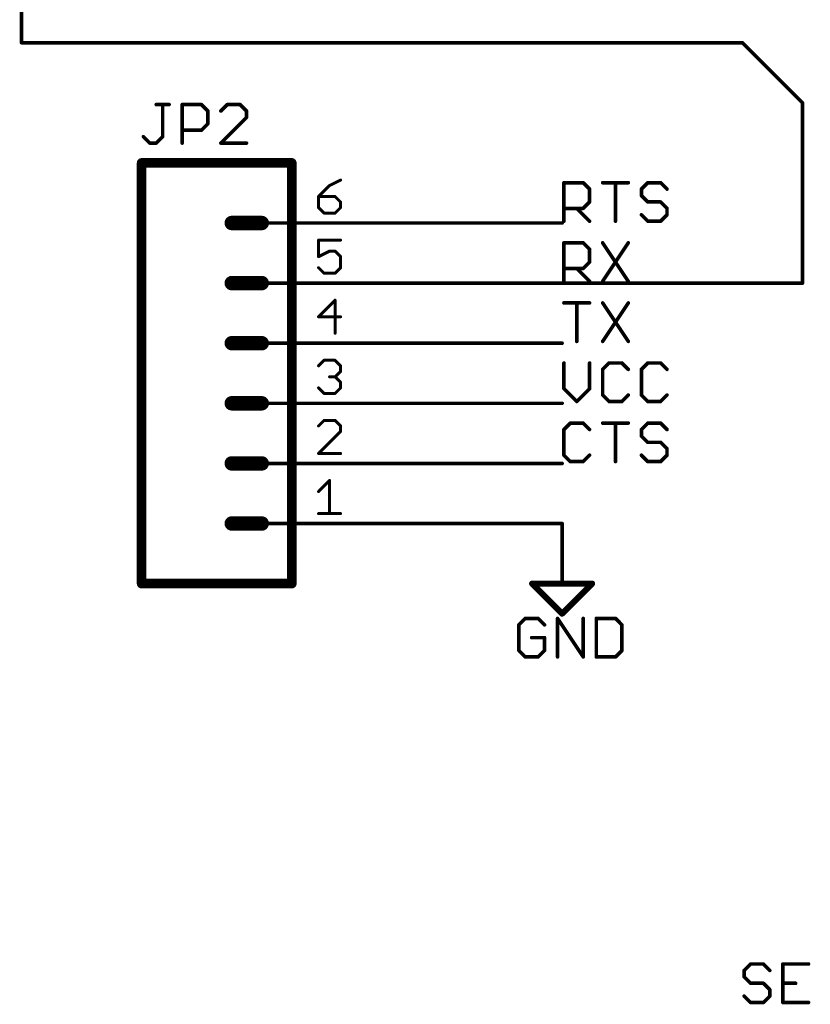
# Model space of a CAD drawing. Extents: x -3 to 170, y -3 to 86.
# Tile 1 of 27: x -3 to 31, y 0 to 42. Entities that reach past the tile are written whole.
import ezdxf

# ---------------------------------------------------------------- set-up
doc = ezdxf.new("R2010")
doc.units = 0
for name, color, linetype in [('91', 94, 'CONTINUOUS'), ('94', 14, 'CONTINUOUS'), ('95', 251, 'CONTINUOUS'), ('96', 251, 'CONTINUOUS')]:
    doc.layers.add(name, color=color, linetype=linetype)

msp = doc.modelspace()

# ---------------------------------------------------------------- linework, layer by layer
at = {"layer": '91', "const_width": 0.1524}
for points in [[(-2.54, 81.28), (-2.54, 40.64)], [(-2.54, 40.64), (27.94, 40.64)], [(27.94, 40.64), (30.48, 38.1)], [(30.48, 38.1), (30.48, 30.48)], [(12.7, 33.02), (20.32, 33.02)], [(30.48, 30.48), (12.7, 30.48)], [(12.7, 27.94), (20.32, 27.94)], [(12.7, 25.4), (20.32, 25.4)], [(12.7, 22.86), (20.32, 22.86)], [(12.7, 20.32), (20.32, 20.32)]]:
    msp.add_lwpolyline(points, dxfattribs=at)
at = {"layer": '91', "const_width": 0.0762}
for points in [[(-2.54, 40.6781, 1), (-2.54, 40.6019)], [(-2.5781, 40.64, 1), (-2.5019, 40.64)], [(27.9669, 40.6669, 1), (27.9131, 40.6131)], [(27.94, 40.6019, 1), (27.94, 40.6781)], [(30.5181, 38.1, 1), (30.4419, 38.1)], [(30.4531, 38.0731, 1), (30.5069, 38.1269)], [(12.7, 33.0581, 1), (12.7, 32.9819)], [(20.32, 32.9819, 1), (20.32, 33.0581)], [(12.7, 30.5181, 1), (12.7, 30.4419)], [(30.4419, 30.48, 1), (30.5181, 30.48)], [(30.48, 30.4419, 1), (30.48, 30.5181)], [(12.7, 27.9781, 1), (12.7, 27.9019)], [(20.32, 27.9019, 1), (20.32, 27.9781)], [(12.7, 25.4381, 1), (12.7, 25.3619)], [(20.32, 25.3619, 1), (20.32, 25.4381)], [(12.7, 22.8981, 1), (12.7, 22.8219)], [(20.32, 22.8219, 1), (20.32, 22.8981)], [(12.7, 20.3581, 1), (12.7, 20.2819)], [(20.32, 20.2819, 1), (20.32, 20.3581)]]:
    msp.add_lwpolyline(points, format="xyb", dxfattribs=at)
at = {"layer": '94'}
for points, const_width in [([(2.54, 35.56), (2.54, 17.78)], 0.4064), ([(2.54, 35.56), (8.89, 35.56)], 0.4064), ([(8.89, 17.78), (8.89, 35.56)], 0.4064), ([(6.35, 33.02), (7.62, 33.02)], 0.6096), ([(12.7, 33.02), (7.62, 33.02)], 0.1524), ([(6.35, 30.48), (7.62, 30.48)], 0.6096), ([(12.7, 30.48), (7.62, 30.48)], 0.1524), ([(6.35, 27.94), (7.62, 27.94)], 0.6096), ([(12.7, 27.94), (7.62, 27.94)], 0.1524), ([(6.35, 25.4), (7.62, 25.4)], 0.6096), ([(12.7, 25.4), (7.62, 25.4)], 0.1524), ([(6.35, 22.86), (7.62, 22.86)], 0.6096), ([(12.7, 22.86), (7.62, 22.86)], 0.1524), ([(6.35, 20.32), (7.62, 20.32)], 0.6096), ([(12.7, 20.32), (7.62, 20.32)], 0.1524), ([(20.32, 20.32), (20.32, 17.78)], 0.1524), ([(8.89, 17.78), (2.54, 17.78)], 0.4064), ([(19.05, 17.78), (21.59, 17.78)], 0.254), ([(20.32, 16.51), (19.05, 17.78)], 0.254), ([(21.59, 17.78), (20.32, 16.51)], 0.254)]:
    msp.add_lwpolyline(points, dxfattribs=dict(at, const_width=const_width))
for points, const_width in [([(2.6416, 35.56, 1), (2.4384, 35.56)], 0.2032), ([(2.54, 35.6616, 1), (2.54, 35.4584)], 0.2032), ([(8.9916, 35.56, 1), (8.7884, 35.56)], 0.2032), ([(8.89, 35.4584, 1), (8.89, 35.6616)], 0.2032), ([(6.35, 33.1724, 1), (6.35, 32.8676)], 0.3048), ([(7.62, 32.8676, 1), (7.62, 33.1724)], 0.3048), ([(7.62, 33.0581, 1), (7.62, 32.9819)], 0.0762), ([(12.7, 32.9819, 1), (12.7, 33.0581)], 0.0762), ([(6.35, 30.6324, 1), (6.35, 30.3276)], 0.3048), ([(7.62, 30.3276, 1), (7.62, 30.6324)], 0.3048), ([(7.62, 30.5181, 1), (7.62, 30.4419)], 0.0762), ([(12.7, 30.4419, 1), (12.7, 30.5181)], 0.0762), ([(6.35, 28.0924, 1), (6.35, 27.7876)], 0.3048), ([(7.62, 27.7876, 1), (7.62, 28.0924)], 0.3048), ([(7.62, 27.9781, 1), (7.62, 27.9019)], 0.0762), ([(12.7, 27.9019, 1), (12.7, 27.9781)], 0.0762), ([(6.35, 25.5524, 1), (6.35, 25.2476)], 0.3048), ([(7.62, 25.2476, 1), (7.62, 25.5524)], 0.3048), ([(7.62, 25.4381, 1), (7.62, 25.3619)], 0.0762), ([(12.7, 25.3619, 1), (12.7, 25.4381)], 0.0762), ([(6.35, 23.0124, 1), (6.35, 22.7076)], 0.3048), ([(7.62, 22.7076, 1), (7.62, 23.0124)], 0.3048), ([(7.62, 22.8981, 1), (7.62, 22.8219)], 0.0762), ([(12.7, 22.8219, 1), (12.7, 22.8981)], 0.0762), ([(6.35, 20.4724, 1), (6.35, 20.1676)], 0.3048), ([(7.62, 20.1676, 1), (7.62, 20.4724)], 0.3048), ([(7.62, 20.3581, 1), (7.62, 20.2819)], 0.0762), ([(12.7, 20.2819, 1), (12.7, 20.3581)], 0.0762), ([(20.3581, 20.32, 1), (20.2819, 20.32)], 0.0762), ([(2.54, 17.8816, 1), (2.54, 17.6784)], 0.2032), ([(8.89, 17.6784, 1), (8.89, 17.8816)], 0.2032), ([(19.05, 17.8435, 1), (19.05, 17.7165)], 0.127), ([(19.0949, 17.8249, 1), (19.0051, 17.7351)], 0.127), ([(21.6349, 17.7351, 1), (21.5451, 17.8249)], 0.127), ([(21.59, 17.7165, 1), (21.59, 17.8435)], 0.127), ([(2.4384, 17.78, 1), (2.6416, 17.78)], 0.2032), ([(8.7884, 17.78, 1), (8.9916, 17.78)], 0.2032), ([(20.2819, 17.78, 1), (20.3581, 17.78)], 0.0762), ([(20.2751, 16.5549, 1), (20.3649, 16.4651)], 0.127), ([(20.2751, 16.4651, 1), (20.3649, 16.5549)], 0.127)]:
    msp.add_lwpolyline(points, format="xyb", dxfattribs=dict(at, const_width=const_width))
at = {"layer": '95'}
for points, const_width in [([(3.1585, 38.0252), (3.7009, 38.0252)], 0.1524), ([(3.4297, 36.6694), (3.4297, 38.0252)], 0.1524), ([(4.2534, 36.3982), (4.2534, 38.0252)], 0.1524), ([(4.2534, 38.0252), (5.0669, 38.0252)], 0.1524), ([(5.0669, 38.0252), (5.338, 37.754)], 0.1524), ([(6.1617, 38.0252), (5.8905, 37.754)], 0.1524), ([(6.704, 38.0252), (6.1617, 38.0252)], 0.1524), ([(6.9752, 37.754), (6.704, 38.0252)], 0.1524), ([(5.338, 37.754), (5.338, 37.2117)], 0.1524), ([(5.8905, 36.3982), (6.9752, 37.4829)], 0.1524), ([(6.9752, 37.4829), (6.9752, 37.754)], 0.1524), ([(5.338, 37.2117), (5.0669, 36.9405)], 0.1524), ([(2.6162, 36.6694), (2.8874, 36.3982)], 0.1524), ([(3.1585, 36.3982), (3.4297, 36.6694)], 0.1524), ([(5.0669, 36.9405), (4.2534, 36.9405)], 0.1524), ([(2.8874, 36.3982), (3.1585, 36.3982)], 0.1524), ([(6.9752, 36.3982), (5.8905, 36.3982)], 0.1524), ([(10.4864, 34.6043), (10.0203, 34.1382)], 0.127), ([(10.9524, 34.8373), (10.4864, 34.6043)], 0.127), ([(20.3962, 33.0962), (20.3962, 34.7232)], 0.1524), ([(20.3962, 34.7232), (21.2097, 34.7232)], 0.1524), ([(21.2097, 34.7232), (21.4809, 34.452)], 0.1524), ([(22.0334, 34.7232), (23.118, 34.7232)], 0.1524), ([(22.5757, 33.0962), (22.5757, 34.7232)], 0.1524), ([(23.9417, 34.7232), (23.6705, 34.452)], 0.1524), ([(24.484, 34.7232), (23.9417, 34.7232)], 0.1524), ([(24.7552, 34.452), (24.484, 34.7232)], 0.1524), ([(10.0203, 34.1382), (10.0203, 33.6721)], 0.127), ([(10.7194, 34.1382), (10.0203, 34.1382)], 0.127), ([(10.9524, 33.9052), (10.7194, 34.1382)], 0.127), ([(21.4809, 34.452), (21.4809, 33.9097)], 0.1524), ([(23.6705, 34.452), (23.6705, 34.1809)], 0.1524), ([(23.6705, 34.1809), (23.9417, 33.9097)], 0.1524), ([(10.0203, 33.6721), (10.2533, 33.4391)], 0.127), ([(10.7194, 33.4391), (10.9524, 33.6721)], 0.127), ([(10.9524, 33.6721), (10.9524, 33.9052)], 0.127), ([(21.2097, 33.6385), (20.3962, 33.6385)], 0.1524), ([(20.9385, 33.6385), (21.4809, 33.0962)], 0.1524), ([(21.4809, 33.9097), (21.2097, 33.6385)], 0.1524), ([(23.9417, 33.9097), (24.484, 33.9097)], 0.1524), ([(24.484, 33.9097), (24.7552, 33.6385)], 0.1524), ([(24.7552, 33.6385), (24.7552, 33.3674)], 0.1524), ([(10.2533, 33.4391), (10.7194, 33.4391)], 0.127), ([(23.9417, 33.0962), (23.6705, 33.3674)], 0.1524), ([(24.7552, 33.3674), (24.484, 33.0962)], 0.1524), ([(24.484, 33.0962), (23.9417, 33.0962)], 0.1524), ([(10.9524, 32.2973), (10.0203, 32.2973)], 0.127), ([(10.0203, 32.2973), (10.0203, 31.5982)], 0.127), ([(20.3962, 30.5562), (20.3962, 32.1832)], 0.1524), ([(20.3962, 32.1832), (21.2097, 32.1832)], 0.1524), ([(21.2097, 32.1832), (21.4809, 31.912)], 0.1524), ([(22.0334, 32.1832), (23.118, 30.5562)], 0.1524), ([(23.118, 32.1832), (22.0334, 30.5562)], 0.1524), ([(10.0203, 31.5982), (10.4864, 31.8312)], 0.127), ([(10.4864, 31.8312), (10.7194, 31.8312)], 0.127), ([(10.7194, 31.8312), (10.9524, 31.5982)], 0.127), ([(10.9524, 31.5982), (10.9524, 31.1321)], 0.127), ([(21.4809, 31.912), (21.4809, 31.3697)], 0.1524), ([(21.4809, 31.3697), (21.2097, 31.0985)], 0.1524), ([(10.2533, 30.8991), (10.0203, 31.1321)], 0.127), ([(10.7194, 30.8991), (10.2533, 30.8991)], 0.127), ([(10.9524, 31.1321), (10.7194, 30.8991)], 0.127), ([(21.2097, 31.0985), (20.3962, 31.0985)], 0.1524), ([(20.9385, 31.0985), (21.4809, 30.5562)], 0.1524), ([(10.7194, 29.7573), (10.0203, 29.0582)], 0.127), ([(10.7194, 28.3591), (10.7194, 29.7573)], 0.127), ([(20.3962, 29.6432), (21.4809, 29.6432)], 0.1524), ([(20.9385, 28.0162), (20.9385, 29.6432)], 0.1524), ([(22.0334, 29.6432), (23.118, 28.0162)], 0.1524), ([(23.118, 29.6432), (22.0334, 28.0162)], 0.1524), ([(10.0203, 29.0582), (10.9524, 29.0582)], 0.127), ([(10.0203, 26.9843), (10.2533, 27.2173)], 0.127), ([(10.2533, 27.2173), (10.7194, 27.2173)], 0.127), ([(10.7194, 27.2173), (10.9524, 26.9843)], 0.127), ([(20.3962, 27.1032), (20.3962, 26.0185)], 0.1524), ([(21.4809, 26.0185), (21.4809, 27.1032)], 0.1524), ([(22.3045, 27.1032), (22.0334, 26.832)], 0.1524), ([(22.8468, 27.1032), (22.3045, 27.1032)], 0.1524), ([(23.118, 26.832), (22.8468, 27.1032)], 0.1524), ([(23.9417, 27.1032), (23.6705, 26.832)], 0.1524), ([(24.484, 27.1032), (23.9417, 27.1032)], 0.1524), ([(24.7552, 26.832), (24.484, 27.1032)], 0.1524), ([(10.9524, 26.7512), (10.7194, 26.5182)], 0.127), ([(10.9524, 26.9843), (10.9524, 26.7512)], 0.127), ([(22.0334, 26.832), (22.0334, 25.7474)], 0.1524), ([(23.6705, 26.832), (23.6705, 25.7474)], 0.1524), ([(10.7194, 26.5182), (10.4864, 26.5182)], 0.127), ([(10.7194, 26.5182), (10.9524, 26.2852)], 0.127), ([(10.9524, 26.2852), (10.9524, 26.0521)], 0.127), ([(10.2533, 25.8191), (10.0203, 26.0521)], 0.127), ([(10.7194, 25.8191), (10.2533, 25.8191)], 0.127), ([(10.9524, 26.0521), (10.7194, 25.8191)], 0.127), ([(20.3962, 26.0185), (20.9385, 25.4762)], 0.1524), ([(20.9385, 25.4762), (21.4809, 26.0185)], 0.1524), ([(22.0334, 25.7474), (22.3045, 25.4762)], 0.1524), ([(22.8468, 25.4762), (23.118, 25.7474)], 0.1524), ([(23.6705, 25.7474), (23.9417, 25.4762)], 0.1524), ([(24.484, 25.4762), (24.7552, 25.7474)], 0.1524), ([(22.3045, 25.4762), (22.8468, 25.4762)], 0.1524), ([(23.9417, 25.4762), (24.484, 25.4762)], 0.1524), ([(10.2533, 24.6773), (10.0203, 24.4443)], 0.127), ([(10.7194, 24.6773), (10.2533, 24.6773)], 0.127), ([(10.9524, 24.4443), (10.7194, 24.6773)], 0.127), ([(20.6674, 24.5632), (20.3962, 24.292)], 0.1524), ([(21.2097, 24.5632), (20.6674, 24.5632)], 0.1524), ([(21.4809, 24.292), (21.2097, 24.5632)], 0.1524), ([(22.0334, 24.5632), (23.118, 24.5632)], 0.1524), ([(22.5757, 22.9362), (22.5757, 24.5632)], 0.1524), ([(23.9417, 24.5632), (23.6705, 24.292)], 0.1524), ([(24.484, 24.5632), (23.9417, 24.5632)], 0.1524), ([(24.7552, 24.292), (24.484, 24.5632)], 0.1524), ([(10.0203, 23.2791), (10.9524, 24.2112)], 0.127), ([(10.9524, 24.2112), (10.9524, 24.4443)], 0.127), ([(20.3962, 24.292), (20.3962, 23.2074)], 0.1524), ([(23.6705, 24.292), (23.6705, 24.0209)], 0.1524), ([(23.6705, 24.0209), (23.9417, 23.7497)], 0.1524), ([(23.9417, 23.7497), (24.484, 23.7497)], 0.1524), ([(24.484, 23.7497), (24.7552, 23.4785)], 0.1524), ([(10.9524, 23.2791), (10.0203, 23.2791)], 0.127), ([(24.7552, 23.4785), (24.7552, 23.2074)], 0.1524), ([(20.3962, 23.2074), (20.6674, 22.9362)], 0.1524), ([(20.6674, 22.9362), (21.2097, 22.9362)], 0.1524), ([(21.2097, 22.9362), (21.4809, 23.2074)], 0.1524), ([(23.9417, 22.9362), (23.6705, 23.2074)], 0.1524), ([(24.484, 22.9362), (23.9417, 22.9362)], 0.1524), ([(24.7552, 23.2074), (24.484, 22.9362)], 0.1524), ([(10.0203, 21.6712), (10.4864, 22.1373)], 0.127), ([(10.4864, 22.1373), (10.4864, 20.7391)], 0.127), ([(10.0203, 20.7391), (10.9524, 20.7391)], 0.127), ([(28.2874, 1.7032), (28.0162, 1.432)], 0.1524), ([(28.8297, 1.7032), (28.2874, 1.7032)], 0.1524), ([(29.1009, 1.432), (28.8297, 1.7032)], 0.1524), ([(30.738, 1.7032), (29.6534, 1.7032)], 0.1524), ([(29.6534, 1.7032), (29.6534, 0.0762)], 0.1524), ([(28.0162, 1.432), (28.0162, 1.1609)], 0.1524), ([(28.0162, 1.1609), (28.2874, 0.8897)], 0.1524), ([(28.2874, 0.8897), (28.8297, 0.8897)], 0.1524), ([(28.8297, 0.8897), (29.1009, 0.6185)], 0.1524), ([(29.6534, 0.8897), (30.1957, 0.8897)], 0.1524), ([(28.2874, 0.0762), (28.0162, 0.3474)], 0.1524), ([(29.1009, 0.3474), (28.8297, 0.0762)], 0.1524), ([(29.1009, 0.6185), (29.1009, 0.3474)], 0.1524), ([(28.8297, 0.0762), (28.2874, 0.0762)], 0.1524), ([(29.6534, 0.0762), (30.738, 0.0762)], 0.1524)]:
    msp.add_lwpolyline(points, dxfattribs=dict(at, const_width=const_width))
for points, const_width in [([(3.1585, 38.0633, 1), (3.1585, 37.9871)], 0.0762), ([(3.4678, 38.0252, 1), (3.3916, 38.0252)], 0.0762), ([(3.7009, 37.9871, 1), (3.7009, 38.0633)], 0.0762), ([(4.2915, 38.0252, 1), (4.2153, 38.0252)], 0.0762), ([(4.2534, 38.0633, 1), (4.2534, 37.9871)], 0.0762), ([(5.0938, 38.0521, 1), (5.0399, 37.9982)], 0.0762), ([(5.0669, 37.9871, 1), (5.0669, 38.0633)], 0.0762), ([(6.1617, 38.0633, 1), (6.1617, 37.9871)], 0.0762), ([(6.1886, 37.9982, 1), (6.1347, 38.0521)], 0.0762), ([(6.7309, 38.0521, 1), (6.6771, 37.9982)], 0.0762), ([(6.704, 37.9871, 1), (6.704, 38.0633)], 0.0762), ([(5.3761, 37.754, 1), (5.2999, 37.754)], 0.0762), ([(5.3111, 37.7271, 1), (5.365, 37.781)], 0.0762), ([(5.8636, 37.781, 1), (5.9175, 37.7271)], 0.0762), ([(7.0133, 37.754, 1), (6.9371, 37.754)], 0.0762), ([(6.9371, 37.4829, 1), (7.0133, 37.4829)], 0.0762), ([(6.9482, 37.7271, 1), (7.0021, 37.781)], 0.0762), ([(7.0021, 37.4559, 1), (6.9482, 37.5098)], 0.0762), ([(5.2999, 37.2117, 1), (5.3761, 37.2117)], 0.0762), ([(5.365, 37.1848, 1), (5.3111, 37.2386)], 0.0762), ([(2.6431, 36.6963, 1), (2.5893, 36.6424)], 0.0762), ([(3.3916, 36.6694, 1), (3.4678, 36.6694)], 0.0762), ([(3.4566, 36.6424, 1), (3.4028, 36.6963)], 0.0762), ([(4.2534, 36.9786, 1), (4.2534, 36.9024)], 0.0762), ([(5.0399, 36.9675, 1), (5.0938, 36.9136)], 0.0762), ([(5.0669, 36.9024, 1), (5.0669, 36.9786)], 0.0762), ([(2.8874, 36.4363, 1), (2.8874, 36.3601)], 0.0762), ([(2.8604, 36.3713, 1), (2.9143, 36.4251)], 0.0762), ([(3.1316, 36.4251, 1), (3.1855, 36.3713)], 0.0762), ([(3.1585, 36.3601, 1), (3.1585, 36.4363)], 0.0762), ([(4.2153, 36.3982, 1), (4.2915, 36.3982)], 0.0762), ([(5.8905, 36.4363, 1), (5.8905, 36.3601)], 0.0762), ([(5.8636, 36.4251, 1), (5.9175, 36.3713)], 0.0762), ([(6.9752, 36.3601, 1), (6.9752, 36.4363)], 0.0762), ([(10.4722, 34.6327, 1), (10.5006, 34.5759)], 0.0635), ([(10.5088, 34.5818, 1), (10.4639, 34.6267)], 0.0635), ([(10.9666, 34.8089, 1), (10.9382, 34.8657)], 0.0635), ([(20.4343, 34.7232, 1), (20.3581, 34.7232)], 0.0762), ([(20.3962, 34.7613, 1), (20.3962, 34.6851)], 0.0762), ([(21.2366, 34.7501, 1), (21.1828, 34.6962)], 0.0762), ([(21.2097, 34.6851, 1), (21.2097, 34.7613)], 0.0762), ([(22.0334, 34.7613, 1), (22.0334, 34.6851)], 0.0762), ([(22.6138, 34.7232, 1), (22.5376, 34.7232)], 0.0762), ([(23.118, 34.6851, 1), (23.118, 34.7613)], 0.0762), ([(23.9417, 34.7613, 1), (23.9417, 34.6851)], 0.0762), ([(23.9686, 34.6962, 1), (23.9147, 34.7501)], 0.0762), ([(24.5109, 34.7501, 1), (24.4571, 34.6962)], 0.0762), ([(24.484, 34.6851, 1), (24.484, 34.7613)], 0.0762), ([(10.0203, 34.1699, 1), (10.0203, 34.1064)], 0.0635), ([(9.9978, 34.1606, 1), (10.0428, 34.1157)], 0.0635), ([(10.0521, 34.1382, 1), (9.9886, 34.1382)], 0.0635), ([(10.7418, 34.1606, 1), (10.6969, 34.1157)], 0.0635), ([(10.7194, 34.1064, 1), (10.7194, 34.1699)], 0.0635), ([(21.519, 34.452, 1), (21.4428, 34.452)], 0.0762), ([(21.4539, 34.4251, 1), (21.5078, 34.479)], 0.0762), ([(23.7086, 34.452, 1), (23.6324, 34.452)], 0.0762), ([(23.6436, 34.479, 1), (23.6975, 34.4251)], 0.0762), ([(23.6975, 34.2078, 1), (23.6436, 34.1539)], 0.0762), ([(23.6324, 34.1809, 1), (23.7086, 34.1809)], 0.0762), ([(24.7282, 34.4251, 1), (24.7821, 34.479)], 0.0762), ([(10.0428, 33.6946, 1), (9.9978, 33.6497)], 0.0635), ([(10.9842, 33.9052, 1), (10.9207, 33.9052)], 0.0635), ([(10.93, 33.8827, 1), (10.9749, 33.9276)], 0.0635), ([(10.9749, 33.6497, 1), (10.93, 33.6946)], 0.0635), ([(20.3962, 33.6766, 1), (20.3962, 33.6004)], 0.0762), ([(20.9655, 33.6655, 1), (20.9116, 33.6116)], 0.0762), ([(21.2097, 33.6004, 1), (21.2097, 33.6766)], 0.0762), ([(21.4428, 33.9097, 1), (21.519, 33.9097)], 0.0762), ([(21.5078, 33.8828, 1), (21.4539, 33.9366)], 0.0762), ([(23.9417, 33.9478, 1), (23.9417, 33.8716)], 0.0762), ([(23.9147, 33.8828, 1), (23.9686, 33.9366)], 0.0762), ([(24.5109, 33.9366, 1), (24.4571, 33.8828)], 0.0762), ([(24.484, 33.8716, 1), (24.484, 33.9478)], 0.0762), ([(24.7933, 33.6385, 1), (24.7171, 33.6385)], 0.0762), ([(9.9886, 33.6721, 1), (10.0521, 33.6721)], 0.0635), ([(10.2533, 33.4709, 1), (10.2533, 33.4074)], 0.0635), ([(10.2309, 33.4166, 1), (10.2758, 33.4616)], 0.0635), ([(10.6969, 33.4616, 1), (10.7418, 33.4166)], 0.0635), ([(10.7194, 33.4074, 1), (10.7194, 33.4709)], 0.0635), ([(10.9207, 33.6721, 1), (10.9842, 33.6721)], 0.0635), ([(21.1828, 33.6655, 1), (21.2366, 33.6116)], 0.0762), ([(23.6975, 33.3943, 1), (23.6436, 33.3404)], 0.0762), ([(24.7171, 33.3674, 1), (24.7933, 33.3674)], 0.0762), ([(24.7282, 33.6116, 1), (24.7821, 33.6655)], 0.0762), ([(24.7821, 33.3404, 1), (24.7282, 33.3943)], 0.0762), ([(20.3581, 33.0962, 1), (20.4343, 33.0962)], 0.0762), ([(21.4539, 33.0693, 1), (21.5078, 33.1231)], 0.0762), ([(22.5376, 33.0962, 1), (22.6138, 33.0962)], 0.0762), ([(23.9417, 33.1343, 1), (23.9417, 33.0581)], 0.0762), ([(23.9147, 33.0693, 1), (23.9686, 33.1231)], 0.0762), ([(24.4571, 33.1231, 1), (24.5109, 33.0693)], 0.0762), ([(24.484, 33.0581, 1), (24.484, 33.1343)], 0.0762), ([(10.0203, 32.329, 1), (10.0203, 32.2655)], 0.0635), ([(10.0521, 32.2973, 1), (9.9886, 32.2973)], 0.0635), ([(10.9524, 32.2655, 1), (10.9524, 32.329)], 0.0635), ([(20.4343, 32.1832, 1), (20.3581, 32.1832)], 0.0762), ([(20.3962, 32.2213, 1), (20.3962, 32.1451)], 0.0762), ([(21.2366, 32.2101, 1), (21.1828, 32.1562)], 0.0762), ([(21.2097, 32.1451, 1), (21.2097, 32.2213)], 0.0762), ([(22.0651, 32.2043, 1), (22.0017, 32.1621)], 0.0762), ([(23.1497, 32.1621, 1), (23.0863, 32.2043)], 0.0762), ([(10.0061, 31.6266, 1), (10.0345, 31.5698)], 0.0635), ([(9.9886, 31.5982, 1), (10.0521, 31.5982)], 0.0635), ([(10.4864, 31.863, 1), (10.4864, 31.7995)], 0.0635), ([(10.5006, 31.8028, 1), (10.4722, 31.8596)], 0.0635), ([(10.7418, 31.8537, 1), (10.6969, 31.8088)], 0.0635), ([(10.7194, 31.7995, 1), (10.7194, 31.863)], 0.0635), ([(10.9842, 31.5982, 1), (10.9207, 31.5982)], 0.0635), ([(10.93, 31.5757, 1), (10.9749, 31.6206)], 0.0635), ([(21.519, 31.912, 1), (21.4428, 31.912)], 0.0762), ([(21.4539, 31.8851, 1), (21.5078, 31.939)], 0.0762), ([(21.4428, 31.3697, 1), (21.519, 31.3697)], 0.0762), ([(21.5078, 31.3428, 1), (21.4539, 31.3966)], 0.0762), ([(10.0428, 31.1546, 1), (9.9978, 31.1097)], 0.0635), ([(10.2533, 30.9308, 1), (10.2533, 30.8674)], 0.0635), ([(10.2309, 30.8766, 1), (10.2758, 30.9216)], 0.0635), ([(10.6969, 30.9216, 1), (10.7418, 30.8766)], 0.0635), ([(10.7194, 30.8674, 1), (10.7194, 30.9308)], 0.0635), ([(10.9207, 31.1321, 1), (10.9842, 31.1321)], 0.0635), ([(10.9749, 31.1097, 1), (10.93, 31.1546)], 0.0635), ([(20.3962, 31.1366, 1), (20.3962, 31.0604)], 0.0762), ([(20.9655, 31.1255, 1), (20.9116, 31.0716)], 0.0762), ([(21.1828, 31.1255, 1), (21.2366, 31.0716)], 0.0762), ([(21.2097, 31.0604, 1), (21.2097, 31.1366)], 0.0762), ([(20.3581, 30.5562, 1), (20.4343, 30.5562)], 0.0762), ([(21.4539, 30.5293, 1), (21.5078, 30.5831)], 0.0762), ([(22.0017, 30.5773, 1), (22.0651, 30.5351)], 0.0762), ([(23.0863, 30.5351, 1), (23.1497, 30.5773)], 0.0762), ([(10.7511, 29.7573, 1), (10.6876, 29.7573)], 0.0635), ([(10.7418, 29.7348, 1), (10.6969, 29.7797)], 0.0635), ([(20.3962, 29.6813, 1), (20.3962, 29.6051)], 0.0762), ([(20.9766, 29.6432, 1), (20.9004, 29.6432)], 0.0762), ([(21.4809, 29.6051, 1), (21.4809, 29.6813)], 0.0762), ([(22.0651, 29.6643, 1), (22.0017, 29.6221)], 0.0762), ([(23.1497, 29.6221, 1), (23.0863, 29.6643)], 0.0762), ([(10.0203, 29.0899, 1), (10.0203, 29.0264)], 0.0635), ([(9.9978, 29.0806, 1), (10.0428, 29.0357)], 0.0635), ([(10.9524, 29.0264, 1), (10.9524, 29.0899)], 0.0635), ([(10.6876, 28.3591, 1), (10.7511, 28.3591)], 0.0635), ([(20.9004, 28.0162, 1), (20.9766, 28.0162)], 0.0762), ([(22.0017, 28.0373, 1), (22.0651, 27.9951)], 0.0762), ([(23.0863, 27.9951, 1), (23.1497, 28.0373)], 0.0762), ([(10.2533, 27.249, 1), (10.2533, 27.1855)], 0.0635), ([(10.2758, 27.1948, 1), (10.2309, 27.2397)], 0.0635), ([(10.7418, 27.2397, 1), (10.6969, 27.1948)], 0.0635), ([(10.7194, 27.1855, 1), (10.7194, 27.249)], 0.0635), ([(20.4343, 27.1032, 1), (20.3581, 27.1032)], 0.0762), ([(21.519, 27.1032, 1), (21.4428, 27.1032)], 0.0762), ([(22.3045, 27.1413, 1), (22.3045, 27.0651)], 0.0762), ([(22.3315, 27.0762, 1), (22.2776, 27.1301)], 0.0762), ([(22.8738, 27.1301, 1), (22.8199, 27.0762)], 0.0762), ([(22.8468, 27.0651, 1), (22.8468, 27.1413)], 0.0762), ([(23.9417, 27.1413, 1), (23.9417, 27.0651)], 0.0762), ([(23.9686, 27.0762, 1), (23.9147, 27.1301)], 0.0762), ([(24.5109, 27.1301, 1), (24.4571, 27.0762)], 0.0762), ([(24.484, 27.0651, 1), (24.484, 27.1413)], 0.0762), ([(9.9978, 27.0067, 1), (10.0428, 26.9618)], 0.0635), ([(10.9842, 26.9843, 1), (10.9207, 26.9843)], 0.0635), ([(10.9207, 26.7512, 1), (10.9842, 26.7512)], 0.0635), ([(10.93, 26.9618, 1), (10.9749, 27.0067)], 0.0635), ([(10.9749, 26.7288, 1), (10.93, 26.7737)], 0.0635), ([(22.0064, 26.859, 1), (22.0603, 26.8051)], 0.0762), ([(22.0715, 26.832, 1), (21.9953, 26.832)], 0.0762), ([(23.0911, 26.8051, 1), (23.145, 26.859)], 0.0762), ([(23.7086, 26.832, 1), (23.6324, 26.832)], 0.0762), ([(23.6436, 26.859, 1), (23.6975, 26.8051)], 0.0762), ([(24.7282, 26.8051, 1), (24.7821, 26.859)], 0.0762), ([(10.4864, 26.5499, 1), (10.4864, 26.4864)], 0.0635), ([(10.7418, 26.5406, 1), (10.6969, 26.4957)], 0.0635), ([(10.6969, 26.5406, 1), (10.7418, 26.4957)], 0.0635), ([(10.7194, 26.4864, 1), (10.7194, 26.5499)], 0.0635), ([(10.9842, 26.2852, 1), (10.9207, 26.2852)], 0.0635), ([(10.93, 26.2627, 1), (10.9749, 26.3076)], 0.0635), ([(10.0428, 26.0746, 1), (9.9978, 26.0297)], 0.0635), ([(10.2533, 25.8509, 1), (10.2533, 25.7874)], 0.0635), ([(10.2309, 25.7966, 1), (10.2758, 25.8416)], 0.0635), ([(10.6969, 25.8416, 1), (10.7418, 25.7966)], 0.0635), ([(10.7194, 25.7874, 1), (10.7194, 25.8509)], 0.0635), ([(10.9207, 26.0521, 1), (10.9842, 26.0521)], 0.0635), ([(10.9749, 26.0297, 1), (10.93, 26.0746)], 0.0635), ([(20.4231, 26.0455, 1), (20.3693, 25.9916)], 0.0762), ([(20.3581, 26.0185, 1), (20.4343, 26.0185)], 0.0762), ([(21.4428, 26.0185, 1), (21.519, 26.0185)], 0.0762), ([(21.5078, 25.9916, 1), (21.4539, 26.0455)], 0.0762), ([(22.0603, 25.7743, 1), (22.0064, 25.7204)], 0.0762), ([(23.145, 25.7204, 1), (23.0911, 25.7743)], 0.0762), ([(23.6975, 25.7743, 1), (23.6436, 25.7204)], 0.0762), ([(24.7821, 25.7204, 1), (24.7282, 25.7743)], 0.0762), ([(20.9116, 25.5031, 1), (20.9655, 25.4493)], 0.0762), ([(20.9116, 25.4493, 1), (20.9655, 25.5031)], 0.0762), ([(21.9953, 25.7474, 1), (22.0715, 25.7474)], 0.0762), ([(22.3045, 25.5143, 1), (22.3045, 25.4381)], 0.0762), ([(22.2776, 25.4493, 1), (22.3315, 25.5031)], 0.0762), ([(22.8199, 25.5031, 1), (22.8738, 25.4493)], 0.0762), ([(22.8468, 25.4381, 1), (22.8468, 25.5143)], 0.0762), ([(23.6324, 25.7474, 1), (23.7086, 25.7474)], 0.0762), ([(23.9417, 25.5143, 1), (23.9417, 25.4381)], 0.0762), ([(23.9147, 25.4493, 1), (23.9686, 25.5031)], 0.0762), ([(24.4571, 25.5031, 1), (24.5109, 25.4493)], 0.0762), ([(24.484, 25.4381, 1), (24.484, 25.5143)], 0.0762), ([(10.2533, 24.709, 1), (10.2533, 24.6455)], 0.0635), ([(10.2758, 24.6548, 1), (10.2309, 24.6997)], 0.0635), ([(10.7418, 24.6997, 1), (10.6969, 24.6548)], 0.0635), ([(10.7194, 24.6455, 1), (10.7194, 24.709)], 0.0635), ([(20.6674, 24.6013, 1), (20.6674, 24.5251)], 0.0762), ([(20.6943, 24.5362, 1), (20.6404, 24.5901)], 0.0762), ([(21.2366, 24.5901, 1), (21.1828, 24.5362)], 0.0762), ([(21.2097, 24.5251, 1), (21.2097, 24.6013)], 0.0762), ([(22.0334, 24.6013, 1), (22.0334, 24.5251)], 0.0762), ([(22.6138, 24.5632, 1), (22.5376, 24.5632)], 0.0762), ([(23.118, 24.5251, 1), (23.118, 24.6013)], 0.0762), ([(23.9417, 24.6013, 1), (23.9417, 24.5251)], 0.0762), ([(23.9686, 24.5362, 1), (23.9147, 24.5901)], 0.0762), ([(24.5109, 24.5901, 1), (24.4571, 24.5362)], 0.0762), ([(24.484, 24.5251, 1), (24.484, 24.6013)], 0.0762), ([(9.9978, 24.4667, 1), (10.0428, 24.4218)], 0.0635), ([(10.9842, 24.4443, 1), (10.9207, 24.4443)], 0.0635), ([(10.9207, 24.2112, 1), (10.9842, 24.2112)], 0.0635), ([(10.93, 24.4218, 1), (10.9749, 24.4667)], 0.0635), ([(10.9749, 24.1888, 1), (10.93, 24.2337)], 0.0635), ([(20.4343, 24.292, 1), (20.3581, 24.292)], 0.0762), ([(20.3693, 24.319, 1), (20.4231, 24.2651)], 0.0762), ([(21.4539, 24.2651, 1), (21.5078, 24.319)], 0.0762), ([(23.7086, 24.292, 1), (23.6324, 24.292)], 0.0762), ([(23.6436, 24.319, 1), (23.6975, 24.2651)], 0.0762), ([(24.7282, 24.2651, 1), (24.7821, 24.319)], 0.0762), ([(23.6975, 24.0478, 1), (23.6436, 23.9939)], 0.0762), ([(23.6324, 24.0209, 1), (23.7086, 24.0209)], 0.0762), ([(23.9417, 23.7878, 1), (23.9417, 23.7116)], 0.0762), ([(23.9147, 23.7228, 1), (23.9686, 23.7766)], 0.0762), ([(24.5109, 23.7766, 1), (24.4571, 23.7228)], 0.0762), ([(24.484, 23.7116, 1), (24.484, 23.7878)], 0.0762), ([(9.9978, 23.3016, 1), (10.0428, 23.2566)], 0.0635), ([(10.0203, 23.3108, 1), (10.0203, 23.2474)], 0.0635), ([(10.9524, 23.2474, 1), (10.9524, 23.3108)], 0.0635), ([(24.7933, 23.4785, 1), (24.7171, 23.4785)], 0.0762), ([(24.7282, 23.4516, 1), (24.7821, 23.5055)], 0.0762), ([(20.4231, 23.2343, 1), (20.3693, 23.1804)], 0.0762), ([(20.3581, 23.2074, 1), (20.4343, 23.2074)], 0.0762), ([(20.6674, 22.9743, 1), (20.6674, 22.8981)], 0.0762), ([(20.6404, 22.9093, 1), (20.6943, 22.9631)], 0.0762), ([(21.1828, 22.9631, 1), (21.2366, 22.9093)], 0.0762), ([(21.2097, 22.8981, 1), (21.2097, 22.9743)], 0.0762), ([(21.5078, 23.1804, 1), (21.4539, 23.2343)], 0.0762), ([(22.5376, 22.9362, 1), (22.6138, 22.9362)], 0.0762), ([(23.6975, 23.2343, 1), (23.6436, 23.1804)], 0.0762), ([(23.9417, 22.9743, 1), (23.9417, 22.8981)], 0.0762), ([(23.9147, 22.9093, 1), (23.9686, 22.9631)], 0.0762), ([(24.4571, 22.9631, 1), (24.5109, 22.9093)], 0.0762), ([(24.484, 22.8981, 1), (24.484, 22.9743)], 0.0762), ([(24.7171, 23.2074, 1), (24.7933, 23.2074)], 0.0762), ([(24.7821, 23.1804, 1), (24.7282, 23.2343)], 0.0762), ([(10.5181, 22.1373, 1), (10.4546, 22.1373)], 0.0635), ([(10.5088, 22.1148, 1), (10.4639, 22.1597)], 0.0635), ([(9.9978, 21.6937, 1), (10.0428, 21.6488)], 0.0635), ([(10.0203, 20.7708, 1), (10.0203, 20.7074)], 0.0635), ([(10.4546, 20.7391, 1), (10.5181, 20.7391)], 0.0635), ([(10.9524, 20.7074, 1), (10.9524, 20.7708)], 0.0635), ([(28.2874, 1.7413, 1), (28.2874, 1.6651)], 0.0762), ([(28.3143, 1.6762, 1), (28.2604, 1.7301)], 0.0762), ([(28.8566, 1.7301, 1), (28.8028, 1.6762)], 0.0762), ([(28.8297, 1.6651, 1), (28.8297, 1.7413)], 0.0762), ([(29.6534, 1.7413, 1), (29.6534, 1.6651)], 0.0762), ([(29.6915, 1.7032, 1), (29.6153, 1.7032)], 0.0762), ([(30.738, 1.6651, 1), (30.738, 1.7413)], 0.0762), ([(28.0543, 1.432, 1), (27.9781, 1.432)], 0.0762), ([(27.9893, 1.459, 1), (28.0431, 1.4051)], 0.0762), ([(29.0739, 1.4051, 1), (29.1278, 1.459)], 0.0762), ([(28.0431, 1.1878, 1), (27.9893, 1.1339)], 0.0762), ([(27.9781, 1.1609, 1), (28.0543, 1.1609)], 0.0762), ([(28.2874, 0.9278, 1), (28.2874, 0.8516)], 0.0762), ([(28.2604, 0.8628, 1), (28.3143, 0.9166)], 0.0762), ([(28.8566, 0.9166, 1), (28.8028, 0.8628)], 0.0762), ([(28.8297, 0.8516, 1), (28.8297, 0.9278)], 0.0762), ([(29.6534, 0.9278, 1), (29.6534, 0.8516)], 0.0762), ([(30.1957, 0.8516, 1), (30.1957, 0.9278)], 0.0762), ([(28.0431, 0.3743, 1), (27.9893, 0.3204)], 0.0762), ([(29.139, 0.6185, 1), (29.0628, 0.6185)], 0.0762), ([(29.0739, 0.5916, 1), (29.1278, 0.6455)], 0.0762), ([(29.1278, 0.3204, 1), (29.0739, 0.3743)], 0.0762), ([(28.2874, 0.1143, 1), (28.2874, 0.0381)], 0.0762), ([(28.2604, 0.0493, 1), (28.3143, 0.1031)], 0.0762), ([(28.8028, 0.1031, 1), (28.8566, 0.0493)], 0.0762), ([(28.8297, 0.0381, 1), (28.8297, 0.1143)], 0.0762), ([(29.0628, 0.3474, 1), (29.139, 0.3474)], 0.0762), ([(29.6534, 0.1143, 1), (29.6534, 0.0381)], 0.0762), ([(29.6153, 0.0762, 1), (29.6915, 0.0762)], 0.0762), ([(30.738, 0.0381, 1), (30.738, 0.1143)], 0.0762)]:
    msp.add_lwpolyline(points, format="xyb", dxfattribs=dict(at, const_width=const_width))
at = {"layer": '96', "const_width": 0.1524}
for points in [[(18.7624, 16.3082), (18.4912, 16.037)], [(19.3047, 16.3082), (18.7624, 16.3082)], [(19.5759, 16.037), (19.3047, 16.3082)], [(20.1284, 14.6812), (20.1284, 16.3082)], [(20.1284, 16.3082), (21.213, 14.6812)], [(21.213, 14.6812), (21.213, 16.3082)], [(21.7655, 16.3082), (21.7655, 14.6812)], [(22.579, 16.3082), (21.7655, 16.3082)], [(22.8502, 16.037), (22.579, 16.3082)], [(18.4912, 16.037), (18.4912, 14.9524)], [(22.8502, 14.9524), (22.8502, 16.037)], [(19.5759, 15.4947), (19.0335, 15.4947)], [(19.5759, 14.9524), (19.5759, 15.4947)], [(18.4912, 14.9524), (18.7624, 14.6812)], [(19.3047, 14.6812), (19.5759, 14.9524)], [(22.579, 14.6812), (22.8502, 14.9524)], [(18.7624, 14.6812), (19.3047, 14.6812)], [(21.7655, 14.6812), (22.579, 14.6812)]]:
    msp.add_lwpolyline(points, dxfattribs=at)
at = {"layer": '96', "const_width": 0.0762}
for points in [[(18.7624, 16.3463, 1), (18.7624, 16.2701)], [(18.7893, 16.2812, 1), (18.7354, 16.3351)], [(19.3316, 16.3351, 1), (19.2778, 16.2812)], [(19.3047, 16.2701, 1), (19.3047, 16.3463)], [(20.1665, 16.3082, 1), (20.0903, 16.3082)], [(20.1601, 16.3293, 1), (20.0967, 16.2871)], [(21.2511, 16.3082, 1), (21.1749, 16.3082)], [(21.8036, 16.3082, 1), (21.7274, 16.3082)], [(21.7655, 16.3463, 1), (21.7655, 16.2701)], [(22.6059, 16.3351, 1), (22.5521, 16.2812)], [(22.579, 16.2701, 1), (22.579, 16.3463)], [(18.5293, 16.037, 1), (18.4531, 16.037)], [(18.4643, 16.064, 1), (18.5181, 16.0101)], [(19.5489, 16.0101, 1), (19.6028, 16.064)], [(22.8883, 16.037, 1), (22.8121, 16.037)], [(22.8232, 16.0101, 1), (22.8771, 16.064)], [(19.0335, 15.5328, 1), (19.0335, 15.4566)], [(19.614, 15.4947, 1), (19.5378, 15.4947)], [(19.5759, 15.4566, 1), (19.5759, 15.5328)], [(18.5181, 14.9793, 1), (18.4643, 14.9254)], [(18.4531, 14.9524, 1), (18.5293, 14.9524)], [(19.5378, 14.9524, 1), (19.614, 14.9524)], [(19.6028, 14.9254, 1), (19.5489, 14.9793)], [(22.8121, 14.9524, 1), (22.8883, 14.9524)], [(22.8771, 14.9254, 1), (22.8232, 14.9793)], [(18.7624, 14.7193, 1), (18.7624, 14.6431)], [(18.7354, 14.6543, 1), (18.7893, 14.7081)], [(19.2778, 14.7081, 1), (19.3316, 14.6543)], [(19.3047, 14.6431, 1), (19.3047, 14.7193)], [(20.0903, 14.6812, 1), (20.1665, 14.6812)], [(21.1749, 14.6812, 1), (21.2511, 14.6812)], [(21.1813, 14.6601, 1), (21.2447, 14.7023)], [(21.7655, 14.7193, 1), (21.7655, 14.6431)], [(21.7274, 14.6812, 1), (21.8036, 14.6812)], [(22.5521, 14.7081, 1), (22.6059, 14.6543)], [(22.579, 14.6431, 1), (22.579, 14.7193)]]:
    msp.add_lwpolyline(points, format="xyb", dxfattribs=at)

doc.saveas('drawing.dxf')
